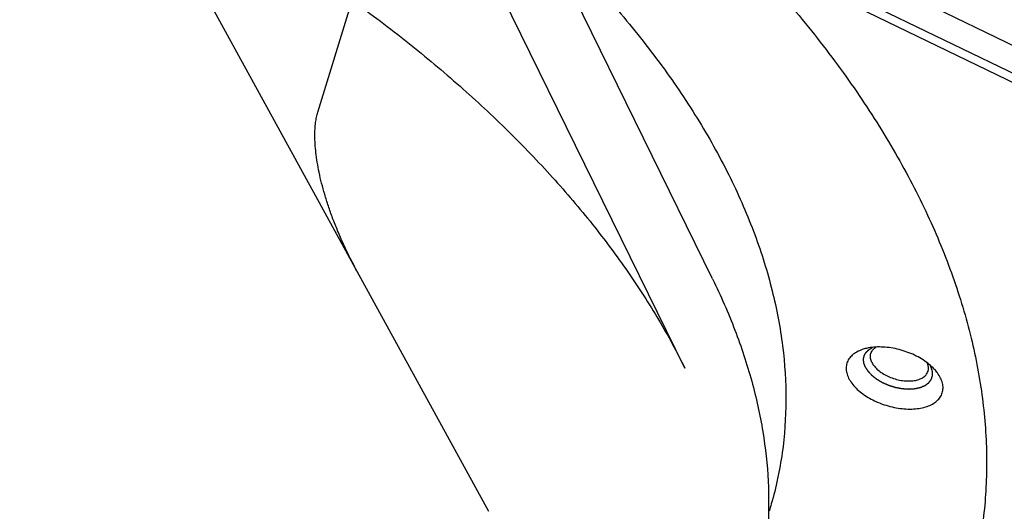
# Model space of a CAD drawing. Header units: millimetres. Extents: x 0 to 594, y 0 to 420.
# Tile 125 of 256: x 539.41 to 546.31, y 207.07 to 210.51. Entities that reach past the tile are written whole.
import ezdxf

# ---------------------------------------------------------------- set-up
doc = ezdxf.new("R2010")
doc.units = ezdxf.units.MM
doc.header["$LTSCALE"] = 32.67
doc.layers.get('0').update_dxf_attribs({"linetype": 'CONTINUOUS'})

msp = doc.modelspace()

# ---------------------------------------------------------------- linework, layer by layer
at = {"color": 7, "linetype": 'CONTINUOUS'}
for p, q in [((542.69829, 207.06675), (529.74424, 230.65112)), ((544.26541, 208.69664), (542.89272, 211.49389)), ((544.64776, 210.90796), (548.88315, 208.85487)), ((544.07176, 208.06998), (542.69907, 210.86723)), ((545.42731, 210.79047), (548.94532, 209.08512)), ((541.498, 209.86402), (541.74007, 210.64735)), ((545.30439, 210.65476), (548.8224, 208.94941))]:
    msp.add_line(p, q, dxfattribs=at)
for points, knots in [([(543.07441, 211.13289), (543.13503, 211.07509), (543.31752, 210.89574), (543.60299, 210.58632), (543.91124, 210.19906), (544.17562, 209.8065), (544.32493, 209.53661), (544.39117, 209.40164)], [0, 0, 0, 0, 0.1149536, 0.351093, 0.5773695, 0.7936355, 1, 1, 1, 1]), ([(544.59945, 210.85462), (544.724, 210.71854), (544.95983, 210.44395), (545.2774, 210.01724), (545.55011, 209.5861), (545.77641, 209.15284), (545.95501, 208.71976), (546.08482, 208.28917), (546.16502, 207.86341), (546.19499, 207.44484), (546.17442, 207.03584), (546.11637, 206.7118), (546.06475, 206.52605), (546.04732, 206.46966)], [0, 0, 0, 0, 0.1145463, 0.2245542, 0.3300044, 0.4309822, 0.5276912, 0.6204577, 0.7097464, 0.7961587, 0.8804233, 0.963374, 1, 1, 1, 1]), ([(541.74007, 210.64735), (541.87247, 210.55201), (542.1294, 210.35778), (542.49462, 210.05213), (542.8331, 209.73729), (543.14326, 209.4147), (543.42368, 209.08584), (543.67306, 208.75219), (543.8902, 208.41534), (544.01527, 208.1851), (544.07176, 208.06998)], [0, 0, 0, 0, 0.1394886, 0.275245, 0.4069939, 0.534511, 0.6576314, 0.7762581, 0.8903709, 1, 1, 1, 1]), ([(541.77968, 208.73918), (541.76097, 208.77325), (541.72595, 208.83976), (541.67866, 208.93803), (541.63775, 209.03144), (541.60251, 209.12042), (541.57221, 209.20571), (541.54643, 209.28774), (541.52492, 209.36653), (541.50758, 209.44176), (541.4943, 209.51305), (541.48499, 209.57967), (541.47948, 209.64078), (541.47744, 209.69593), (541.47846, 209.74553), (541.48226, 209.78991), (541.48857, 209.82903), (541.49461, 209.85305), (541.498, 209.86402)], [0, 0, 0, 0, 0.0986331, 0.1907086, 0.2767237, 0.3573705, 0.4335679, 0.5063793, 0.5755297, 0.6408013, 0.7022376, 0.7595251, 0.8114543, 0.8578925, 0.899515, 0.9372656, 0.9708485, 1, 1, 1, 1]), ([(544.39117, 209.40164), (544.45435, 209.27288), (544.5662, 209.01507), (544.68965, 208.62127), (544.76388, 208.232), (544.78818, 207.84986), (544.7622, 207.47743), (544.70758, 207.21948), (544.66778, 207.08593), (544.66262, 207.06922)], [0, 0, 0, 0, 0.1789403, 0.349905, 0.5138707, 0.672136, 0.8262979, 0.9781924, 1, 1, 1, 1]), ([(544.26541, 208.69664), (544.32297, 208.57935), (544.42613, 208.34458), (544.54489, 207.98648), (544.62365, 207.63175), (544.6619, 207.28226), (544.6593, 206.9399), (544.61796, 206.62329), (544.56792, 206.42409), (544.54028, 206.33464)], [0, 0, 0, 0, 0.160938, 0.3153866, 0.4640153, 0.6077034, 0.7475313, 0.8847537, 1, 1, 1, 1]), ([(545.34382, 208.20961), (545.33394, 208.20729), (545.31066, 208.20065), (545.27664, 208.18586), (545.24478, 208.16381), (545.22087, 208.13697), (545.20592, 208.10599), (545.20066, 208.07201), (545.20512, 208.03638), (545.21387, 208.01336), (545.21947, 208.00194)], [0, 0, 0, 0, 0.106495, 0.2537514, 0.3874911, 0.5103559, 0.6270404, 0.7436818, 0.8664283, 1, 1, 1, 1]), ([(545.8225, 208.06169), (545.81911, 208.0654), (545.80411, 208.08106), (545.77429, 208.10696), (545.73044, 208.13682), (545.68155, 208.16307), (545.62892, 208.18499), (545.57396, 208.20201), (545.51814, 208.21368), (545.46295, 208.21967), (545.40986, 208.21983), (545.37038, 208.21531), (545.34892, 208.21081), (545.34382, 208.20961)], [0, 0, 0, 0, 0.028924, 0.1247517, 0.2268884, 0.3338294, 0.4437727, 0.5547446, 0.6647149, 0.7717086, 0.8739205, 0.969841, 1, 1, 1, 1]), ([(545.37511, 208.17361), (545.3767, 208.17874), (545.3825, 208.1919), (545.39617, 208.2076), (545.40857, 208.21634), (545.41396, 208.21953)], [0, 0, 0, 0, 0.2616736, 0.6944519, 1, 1, 1, 1]), ([(545.38231, 208.11161), (545.3781, 208.12017), (545.37193, 208.13758), (545.37145, 208.15924), (545.3742, 208.17069), (545.37511, 208.17361)], [0, 0, 0, 0, 0.4493826, 0.8568864, 1, 1, 1, 1]), ([(545.38231, 208.11161), (545.38705, 208.10194), (545.39983, 208.08273), (545.42531, 208.05701), (545.45713, 208.03364), (545.49397, 208.0136), (545.53428, 207.99772), (545.57635, 207.98667), (545.61839, 207.98093), (545.65864, 207.98074), (545.69543, 207.98611), (545.72726, 207.9969), (545.75288, 208.01284), (545.76896, 208.03132), (545.77476, 208.04447), (545.77635, 208.04961)], [0, 0, 0, 0, 0.0696957, 0.1477589, 0.2332313, 0.3242425, 0.4183558, 0.5128498, 0.6049691, 0.6921732, 0.7724056, 0.8444185, 0.9081902, 0.9654055, 1, 1, 1, 1]), ([(545.77635, 208.04961), (545.77726, 208.05253), (545.78001, 208.06398), (545.77955, 208.08451), (545.77408, 208.10094), (545.77056, 208.10863)], [0, 0, 0, 0, 0.1509196, 0.5806502, 1, 1, 1, 1]), ([(545.86421, 208.00194), (545.85804, 208.01451), (545.84505, 208.03529), (545.82948, 208.05405), (545.8225, 208.06169)], [0, 0, 0, 0, 0.5753213, 1, 1, 1, 1]), ([(545.21947, 208.00194), (545.22564, 207.98937), (545.24131, 207.96431), (545.27175, 207.92962), (545.30939, 207.89692), (545.35324, 207.86706), (545.40213, 207.84082), (545.45476, 207.81889), (545.50972, 207.80187), (545.56554, 207.79021), (545.62073, 207.78421), (545.67382, 207.78405), (545.72341, 207.78973), (545.7682, 207.80114), (545.80704, 207.81802), (545.8389, 207.84008), (545.86281, 207.86692), (545.87776, 207.8979), (545.88302, 207.93188), (545.87856, 207.9675), (545.86982, 207.99052), (545.86421, 208.00194)], [0, 0, 0, 0, 0.047763, 0.1001487, 0.1568988, 0.217385, 0.2807165, 0.3458259, 0.4115444, 0.4766698, 0.5400325, 0.6005633, 0.6573683, 0.7098152, 0.7576399, 0.8010747, 0.8409776, 0.8788734, 0.9167552, 0.9566198, 1, 1, 1, 1])]:
    msp.add_open_spline(points, degree=3, knots=knots, dxfattribs=at)
at = {"color": 2, "linetype": 'CONTINUOUS'}
for points, knots in [([(545.33578, 208.08027, 13.92549), (545.33517, 208.08196, 13.92754), (545.33395, 208.08533, 13.93164), (545.33243, 208.08955, 13.93677), (545.33121, 208.09292, 13.94087), (545.3303, 208.09545, 13.94394), (545.32939, 208.09798, 13.94702), (545.32847, 208.10051, 13.95009), (545.32771, 208.10262, 13.95265), (545.32718, 208.1041, 13.95445), (545.32688, 208.10494, 13.95547), (545.32665, 208.10557, 13.95624), (545.32642, 208.10621, 13.95701), (545.32625, 208.10668, 13.95759), (545.32613, 208.107, 13.95797), (545.32609, 208.10713, 13.95813), (545.32604, 208.10723, 13.95826), (545.32603, 208.10734, 13.95839), (545.32602, 208.10752, 13.95864), (545.32599, 208.10778, 13.95898), (545.32595, 208.1082, 13.95954), (545.32591, 208.10872, 13.96023), (545.32583, 208.10955, 13.96134), (545.32573, 208.11059, 13.96272), (545.32562, 208.11184, 13.96439), (545.32547, 208.11351, 13.9666), (545.32528, 208.1156, 13.96938), (545.32505, 208.1181, 13.9727), (545.32483, 208.1206, 13.97603), (545.3246, 208.1231, 13.97935), (545.32437, 208.1256, 13.98268), (545.32418, 208.12768, 13.98545), (545.32403, 208.12935, 13.98766), (545.32392, 208.1306, 13.98933), (545.32382, 208.13164, 13.99071), (545.32374, 208.13248, 13.99182), (545.3237, 208.133, 13.99251), (545.32366, 208.13341, 13.99307), (545.32364, 208.13367, 13.99341), (545.32362, 208.13386, 13.99366), (545.32361, 208.13396, 13.9938), (545.32364, 208.13406, 13.99394), (545.32366, 208.13418, 13.99412), (545.3237, 208.13437, 13.9944), (545.32376, 208.13462, 13.99476), (545.32384, 208.13501, 13.99532), (545.32394, 208.1355, 13.99604), (545.32406, 208.13608, 13.99689), (545.32423, 208.13686, 13.99803), (545.32451, 208.13823, 14.00002), (545.32492, 208.14018, 14.00286), (545.32541, 208.14252, 14.00627), (545.3259, 208.14486, 14.00968), (545.32639, 208.1472, 14.01309), (545.32689, 208.14955, 14.0165), (545.3273, 208.1515, 14.01935), (545.32762, 208.15306, 14.02162), (545.32787, 208.15423, 14.02333), (545.32811, 208.1554, 14.02503), (545.32832, 208.15638, 14.02645), (545.32848, 208.15716, 14.02759), (545.32858, 208.15765, 14.0283), (545.32867, 208.15804, 14.02887), (545.32873, 208.15833, 14.0293), (545.32878, 208.15857, 14.02965), (545.32881, 208.15874, 14.0299), (545.32884, 208.15884, 14.03004), (545.32884, 208.15892, 14.03015), (545.32889, 208.15898, 14.03026), (545.32894, 208.15907, 14.0304), (545.32902, 208.15922, 14.03064), (545.32915, 208.15944, 14.031), (545.3293, 208.1597, 14.03142), (545.3295, 208.16006, 14.03199), (545.32975, 208.1605, 14.03269), (545.33014, 208.1612, 14.03382), (545.33064, 208.16208, 14.03524), (545.33124, 208.16313, 14.03693), (545.33183, 208.16419, 14.03863), (545.33263, 208.16559, 14.04088), (545.33363, 208.16735, 14.04371), (545.33482, 208.16946, 14.0471), (545.33601, 208.17157, 14.05049), (545.33721, 208.17367, 14.05388), (545.3384, 208.17578, 14.05727), (545.3394, 208.17754, 14.06009), (545.34009, 208.17877, 14.06207), (545.34049, 208.17947, 14.0632), (545.34079, 208.18, 14.06405), (545.34104, 208.18044, 14.06476), (545.34124, 208.18079, 14.06532), (545.34136, 208.18101, 14.06567), (545.34146, 208.18119, 14.06596), (545.34152, 208.1813, 14.06613), (545.34157, 208.18139, 14.06627), (545.34164, 208.18146, 14.06641), (545.34178, 208.18159, 14.06665), (545.34197, 208.18178, 14.06699), (545.34228, 208.18208, 14.06753), (545.34267, 208.18246, 14.06821), (545.34329, 208.18306, 14.0693), (545.34406, 208.18382, 14.07066), (545.34499, 208.18472, 14.07229), (545.34623, 208.18593, 14.07446), (545.34778, 208.18744, 14.07718), (545.34964, 208.18925, 14.08044), (545.3515, 208.19105, 14.0837), (545.35336, 208.19286, 14.08696), (545.35522, 208.19467, 14.09022), (545.35677, 208.19618, 14.09294), (545.35801, 208.19739, 14.09511), (545.35894, 208.19829, 14.09675), (545.35971, 208.19904, 14.0981), (545.36033, 208.19965, 14.09919), (545.36072, 208.20002, 14.09987), (545.36103, 208.20033, 14.10041), (545.36122, 208.20051, 14.10075), (545.36136, 208.20065, 14.10099), (545.36144, 208.20072, 14.10113), (545.36155, 208.20078, 14.10125), (545.36167, 208.20086, 14.10141), (545.36188, 208.20098, 14.10167), (545.36214, 208.20113, 14.10198), (545.36256, 208.20137, 14.10249), (545.36308, 208.20168, 14.10313), (545.3637, 208.20204, 14.10389), (545.36453, 208.20253, 14.10491), (545.36598, 208.20339, 14.10669), (545.36805, 208.20461, 14.10924), (545.37054, 208.20607, 14.11229), (545.37303, 208.20753, 14.11535), (545.37552, 208.20899, 14.1184), (545.37884, 208.21095, 14.12248), (545.38299, 208.21338, 14.12757), (545.38631, 208.21534, 14.13164), (545.38797, 208.21631, 14.13368)], [0, 0, 0, 0, 0.03125, 0.0625, 0.078125, 0.09375, 0.109375, 0.125, 0.140625, 0.1484375, 0.1523438, 0.15625, 0.1601562, 0.1640625, 0.1650391, 0.1660156, 0.1665039, 0.1669922, 0.1679688, 0.1699219, 0.171875, 0.1757812, 0.1796875, 0.1875, 0.1953125, 0.203125, 0.21875, 0.234375, 0.25, 0.265625, 0.28125, 0.296875, 0.3046875, 0.3125, 0.3203125, 0.3242188, 0.328125, 0.3300781, 0.3320312, 0.3330078, 0.3334961, 0.3339844, 0.3349609, 0.3359375, 0.3378906, 0.3398438, 0.34375, 0.3476562, 0.3515625, 0.359375, 0.375, 0.390625, 0.40625, 0.421875, 0.4375, 0.453125, 0.4609375, 0.46875, 0.4765625, 0.484375, 0.4882812, 0.4921875, 0.4941406, 0.4960938, 0.4980469, 0.4990234, 0.4995117, 0.5, 0.5004883, 0.5009766, 0.5019531, 0.5039062, 0.5058594, 0.5078125, 0.5117188, 0.515625, 0.5234375, 0.53125, 0.5390625, 0.546875, 0.5625, 0.578125, 0.59375, 0.609375, 0.625, 0.640625, 0.6484375, 0.6523438, 0.65625, 0.6601562, 0.6621094, 0.6640625, 0.6650391, 0.6660156, 0.6665039, 0.6669922, 0.6679688, 0.6699219, 0.671875, 0.6757812, 0.6796875, 0.6875, 0.6953125, 0.703125, 0.71875, 0.734375, 0.75, 0.765625, 0.78125, 0.796875, 0.8046875, 0.8125, 0.8203125, 0.8242188, 0.828125, 0.8300781, 0.8320312, 0.8330078, 0.8334961, 0.8339844, 0.8349609, 0.8359375, 0.8378906, 0.8398438, 0.84375, 0.8476562, 0.8515625, 0.859375, 0.875, 0.890625, 0.90625, 0.921875, 0.9375, 0.96875, 1, 1, 1, 1]), ([(545.33578, 208.08027, 13.92549), (545.33738, 208.07776, 13.92273), (545.33978, 208.07399, 13.91858), (545.34298, 208.06896, 13.91305), (545.34538, 208.06518, 13.9089), (545.34738, 208.06204, 13.90544), (545.34898, 208.05952, 13.90268), (545.35018, 208.05764, 13.90061), (545.35118, 208.05606, 13.89888), (545.35198, 208.05481, 13.89749), (545.35258, 208.05386, 13.89646), (545.35318, 208.05292, 13.89542), (545.35368, 208.05213, 13.89456), (545.35408, 208.0515, 13.89387), (545.35433, 208.05111, 13.89343), (545.35453, 208.0508, 13.89309), (545.35468, 208.05056, 13.89283), (545.3548, 208.05036, 13.89261), (545.35491, 208.05021, 13.89244), (545.35497, 208.05009, 13.8923), (545.35509, 208.04998, 13.8922), (545.35523, 208.04983, 13.89205), (545.35541, 208.04964, 13.89187), (545.35562, 208.04941, 13.89165), (545.3559, 208.04911, 13.89136), (545.35626, 208.04873, 13.89099), (545.35682, 208.04812, 13.8904), (545.35753, 208.04737, 13.88967), (545.35838, 208.04646, 13.88878), (545.35924, 208.04555, 13.8879), (545.36037, 208.04434, 13.88673), (545.36179, 208.04283, 13.88526), (545.36349, 208.04102, 13.8835), (545.36576, 208.0386, 13.88114), (545.3686, 208.03557, 13.87821), (545.37144, 208.03255, 13.87527), (545.37371, 208.03013, 13.87292), (545.37541, 208.02831, 13.87115), (545.37683, 208.0268, 13.86968), (545.37796, 208.02559, 13.86851), (545.37881, 208.02468, 13.86763), (545.37966, 208.02378, 13.86675), (545.38037, 208.02302, 13.86601), (545.38094, 208.02242, 13.86542), (545.3813, 208.02204, 13.86506), (545.38158, 208.02174, 13.86476), (545.38179, 208.02151, 13.86454), (545.38197, 208.02132, 13.86436), (545.38211, 208.02117, 13.86421), (545.38221, 208.02105, 13.86409), (545.38235, 208.02095, 13.86402), (545.38253, 208.02081, 13.8639), (545.38275, 208.02064, 13.86376), (545.38302, 208.02043, 13.86358), (545.38338, 208.02015, 13.86335), (545.38382, 208.0198, 13.86306), (545.38454, 208.01924, 13.8626), (545.38543, 208.01854, 13.86202), (545.3865, 208.01771, 13.86133), (545.38757, 208.01687, 13.86064), (545.38899, 208.01576, 13.85972), (545.39078, 208.01436, 13.85856), (545.39292, 208.01269, 13.85718), (545.39577, 208.01046, 13.85533), (545.39934, 208.00767, 13.85302), (545.4029, 208.00488, 13.85071), (545.40576, 208.00264, 13.84887), (545.4079, 208.00097, 13.84748), (545.40968, 207.99958, 13.84633), (545.41111, 207.99846, 13.8454), (545.41218, 207.99762, 13.84471), (545.41325, 207.99679, 13.84402), (545.41414, 207.99609, 13.84344), (545.41485, 207.99553, 13.84298), (545.4153, 207.99518, 13.84269), (545.41565, 207.9949, 13.84246), (545.41592, 207.99469, 13.84229), (545.41614, 207.99452, 13.84214), (545.4163, 207.9944, 13.84204), (545.41639, 207.99433, 13.84198), (545.41645, 207.99427, 13.84194), (545.41654, 207.99423, 13.84191), (545.41664, 207.99417, 13.84187), (545.41683, 207.99406, 13.8418), (545.41709, 207.9939, 13.8417), (545.41741, 207.99372, 13.84158), (545.41783, 207.99347, 13.84142), (545.41836, 207.99316, 13.84121), (545.41921, 207.99266, 13.84089), (545.42027, 207.99204, 13.84049), (545.42154, 207.99129, 13.84001), (545.42281, 207.99054, 13.83952), (545.42451, 207.98955, 13.83888), (545.42663, 207.9883, 13.83807), (545.42917, 207.98681, 13.8371), (545.43256, 207.98482, 13.83581), (545.4368, 207.98233, 13.8342), (545.44104, 207.97984, 13.83259), (545.44443, 207.97785, 13.8313), (545.44698, 207.97636, 13.83033), (545.4491, 207.97512, 13.82953), (545.45079, 207.97412, 13.82888), (545.45206, 207.97337, 13.8284), (545.45333, 207.97263, 13.82791), (545.45439, 207.97201, 13.82751), (545.45524, 207.97151, 13.82719), (545.45577, 207.9712, 13.82699), (545.4562, 207.97095, 13.82683), (545.45651, 207.97076, 13.8267), (545.45678, 207.97061, 13.8266), (545.45696, 207.9705, 13.82653), (545.45707, 207.97044, 13.82649), (545.45715, 207.97039, 13.82646), (545.45724, 207.97035, 13.82645), (545.45735, 207.9703, 13.82643), (545.45755, 207.97021, 13.82639), (545.45784, 207.97009, 13.82634), (545.45818, 207.96994, 13.82628), (545.45864, 207.96974, 13.8262), (545.45922, 207.96949, 13.8261), (545.46014, 207.96908, 13.82594), (545.46129, 207.96858, 13.82574), (545.46267, 207.96798, 13.8255), (545.46405, 207.96738, 13.82527), (545.46589, 207.96658, 13.82495), (545.46819, 207.96558, 13.82455), (545.47095, 207.96437, 13.82407), (545.47463, 207.96277, 13.82343), (545.47924, 207.96076, 13.82263), (545.48384, 207.95876, 13.82183), (545.48752, 207.95715, 13.82119), (545.49028, 207.95595, 13.82072), (545.49258, 207.95495, 13.82032), (545.49442, 207.95415, 13.82), (545.4958, 207.95354, 13.81976), (545.49718, 207.95294, 13.81952), (545.49833, 207.95244, 13.81932), (545.49925, 207.95204, 13.81916), (545.49983, 207.95179, 13.81906), (545.50029, 207.95159, 13.81898), (545.50063, 207.95144, 13.81892), (545.50092, 207.95131, 13.81887), (545.50115, 207.95121, 13.81883), (545.50132, 207.95113, 13.81879), (545.50151, 207.95108, 13.8188), (545.50175, 207.95101, 13.8188), (545.50205, 207.95091, 13.8188), (545.50242, 207.9508, 13.8188), (545.5029, 207.95065, 13.8188), (545.50351, 207.95047, 13.81881), (545.50448, 207.95017, 13.81881), (545.5057, 207.94979, 13.81881), (545.50715, 207.94935, 13.81881), (545.50861, 207.9489, 13.81882), (545.51055, 207.9483, 13.81882), (545.51298, 207.94755, 13.81883), (545.5159, 207.94666, 13.81883), (545.51978, 207.94546, 13.81884), (545.52464, 207.94397, 13.81886), (545.5295, 207.94248, 13.81887), (545.53339, 207.94128, 13.81888), (545.5363, 207.94039, 13.81888), (545.53873, 207.93964, 13.81889), (545.54067, 207.93904, 13.81889), (545.54213, 207.9386, 13.8189), (545.54359, 207.93815, 13.8189), (545.5448, 207.93778, 13.8189), (545.54578, 207.93748, 13.81891), (545.54638, 207.93729, 13.81891), (545.54687, 207.93714, 13.81891), (545.54723, 207.93703, 13.81891), (545.54754, 207.93694, 13.81891), (545.54778, 207.93686, 13.81891), (545.54796, 207.9368, 13.8189), (545.54815, 207.93677, 13.81894), (545.54839, 207.93672, 13.81898), (545.5487, 207.93667, 13.81903), (545.54907, 207.9366, 13.81909), (545.54956, 207.93651, 13.81918), (545.55018, 207.93639, 13.81928), (545.55117, 207.93621, 13.81944), (545.5524, 207.93597, 13.81965), (545.55388, 207.9357, 13.81989), (545.55536, 207.93542, 13.82014), (545.55733, 207.93505, 13.82047), (545.55979, 207.93459, 13.82088), (545.56275, 207.93403, 13.82137), (545.5667, 207.9333, 13.82203), (545.57163, 207.93237, 13.82285), (545.57656, 207.93145, 13.82367), (545.5805, 207.93071, 13.82433), (545.58346, 207.93015, 13.82482), (545.58592, 207.92969, 13.82523), (545.58789, 207.92932, 13.82556), (545.58937, 207.92905, 13.8258), (545.59085, 207.92877, 13.82605), (545.59209, 207.92854, 13.82625), (545.59307, 207.92835, 13.82642), (545.59369, 207.92824, 13.82652), (545.59418, 207.92815, 13.8266), (545.59455, 207.92808, 13.82666), (545.59486, 207.92802, 13.82672), (545.59507, 207.92798, 13.82675), (545.5952, 207.92796, 13.82677), (545.59529, 207.92793, 13.82678), (545.59538, 207.92793, 13.82682), (545.5955, 207.92792, 13.82686), (545.59572, 207.92791, 13.82693), (545.59602, 207.92789, 13.82703), (545.59639, 207.92787, 13.82716), (545.59688, 207.92783, 13.82732), (545.59749, 207.92779, 13.82752), (545.59847, 207.92773, 13.82785), (545.5997, 207.92765, 13.82826), (545.60117, 207.92755, 13.82875), (545.60264, 207.92746, 13.82924), (545.6046, 207.92733, 13.82989), (545.60704, 207.92717, 13.83071), (545.60998, 207.92698, 13.83169), (545.6139, 207.92672, 13.833), (545.6188, 207.92641, 13.83463), (545.6237, 207.92609, 13.83626), (545.62761, 207.92583, 13.83757), (545.63055, 207.92564, 13.83855), (545.633, 207.92548, 13.83937), (545.63496, 207.92535, 13.84002), (545.63643, 207.92526, 13.84051), (545.6379, 207.92516, 13.841), (545.63912, 207.92508, 13.84141), (545.6401, 207.92502, 13.84174), (545.64072, 207.92498, 13.84194), (545.64121, 207.92494, 13.8421), (545.64157, 207.92492, 13.84223), (545.64188, 207.9249, 13.84233), (545.64209, 207.92489, 13.8424), (545.64222, 207.92488, 13.84244), (545.64231, 207.92487, 13.84247), (545.64239, 207.92488, 13.84252), (545.64251, 207.92489, 13.84257), (545.6427, 207.9249, 13.84268), (545.64298, 207.92492, 13.84282), (545.64332, 207.92494, 13.843), (545.64377, 207.92497, 13.84323), (545.64434, 207.92501, 13.84352), (545.64524, 207.92507, 13.84399), (545.64636, 207.92515, 13.84457), (545.64772, 207.92524, 13.84527), (545.64907, 207.92533, 13.84596), (545.65087, 207.92546, 13.84689), (545.65313, 207.92561, 13.84806), (545.65583, 207.9258, 13.84946), (545.65944, 207.92604, 13.85132), (545.66394, 207.92635, 13.85364), (545.66845, 207.92666, 13.85597), (545.67206, 207.92691, 13.85783), (545.67476, 207.92709, 13.85923), (545.67702, 207.92725, 13.86039), (545.67882, 207.92737, 13.86133), (545.68017, 207.92746, 13.86202), (545.68152, 207.92755, 13.86272), (545.68265, 207.92763, 13.8633), (545.68355, 207.92769, 13.86377), (545.68412, 207.92773, 13.86406), (545.68457, 207.92776, 13.86429), (545.6849, 207.92779, 13.86447), (545.68519, 207.9278, 13.86461), (545.68541, 207.92782, 13.86473), (545.68559, 207.92783, 13.86481), (545.68573, 207.92787, 13.86493), (545.68593, 207.92791, 13.86507), (545.68619, 207.92797, 13.86526), (545.68649, 207.92804, 13.86548), (545.68689, 207.92813, 13.86578), (545.6874, 207.92824, 13.86615), (545.6882, 207.92843, 13.86674), (545.68921, 207.92865, 13.86748), (545.69042, 207.92893, 13.86836), (545.69163, 207.9292, 13.86925), (545.69324, 207.92957, 13.87043), (545.69526, 207.93002, 13.87191), (545.69768, 207.93057, 13.87368), (545.70091, 207.9313, 13.87604), (545.70494, 207.93221, 13.879), (545.70897, 207.93313, 13.88195), (545.7122, 207.93386, 13.88432), (545.71462, 207.93441, 13.88609), (545.71664, 207.93486, 13.88757), (545.71825, 207.93523, 13.88875), (545.71946, 207.9355, 13.88964), (545.72067, 207.93578, 13.89052), (545.72168, 207.936, 13.89126), (545.72249, 207.93619, 13.89185), (545.72299, 207.9363, 13.89222), (545.72339, 207.93639, 13.89252), (545.7237, 207.93646, 13.89274), (545.72395, 207.93652, 13.89292), (545.72415, 207.93657, 13.89307), (545.72431, 207.93659, 13.89318), (545.72443, 207.93666, 13.89331), (545.7246, 207.93673, 13.89348), (545.72481, 207.93682, 13.8937), (545.72507, 207.93693, 13.89396), (545.72541, 207.93708, 13.89431), (545.72583, 207.93727, 13.89474), (545.72651, 207.93756, 13.89544), (545.72737, 207.93793, 13.8963), (545.72839, 207.93838, 13.89734), (545.72941, 207.93882, 13.89838), (545.73077, 207.93942, 13.89977), (545.73247, 207.94016, 13.90151), (545.73452, 207.94105, 13.90359), (545.73724, 207.94223, 13.90636), (545.74065, 207.94372, 13.90983), (545.74405, 207.9452, 13.9133), (545.74678, 207.94639, 13.91608), (545.74882, 207.94728, 13.91816), (545.75052, 207.94802, 13.91989), (545.75188, 207.94861, 13.92128), (545.75291, 207.94906, 13.92232), (545.75393, 207.9495, 13.92336), (545.75478, 207.94987, 13.92423), (545.75546, 207.95017, 13.92492), (545.75589, 207.95035, 13.92536), (545.75623, 207.9505, 13.9257), (545.75648, 207.95061, 13.92596), (545.75669, 207.95071, 13.92618), (545.75684, 207.95077, 13.92633), (545.75693, 207.95081, 13.92642), (545.757, 207.95083, 13.92648), (545.75704, 207.95088, 13.92656), (545.75711, 207.95093, 13.92666), (545.75723, 207.95102, 13.92683), (545.7574, 207.95114, 13.92707), (545.7576, 207.95129, 13.92737), (545.75787, 207.9515, 13.92776), (545.7582, 207.95175, 13.92825), (545.75874, 207.95216, 13.92903), (545.75941, 207.95267, 13.93001), (545.76022, 207.95328, 13.93119), (545.76102, 207.95389, 13.93237), (545.7621, 207.95471, 13.93394), (545.76344, 207.95572, 13.9359), (545.76506, 207.95695, 13.93825), (545.76721, 207.95858, 13.94139), (545.76989, 207.96061, 13.94531), (545.77258, 207.96265, 13.94924), (545.77473, 207.96428, 13.95237), (545.77634, 207.9655, 13.95473), (545.77769, 207.96652, 13.95669), (545.77876, 207.96733, 13.95826), (545.77957, 207.96794, 13.95944), (545.78037, 207.96856, 13.96061), (545.78105, 207.96906, 13.96159), (545.78158, 207.96947, 13.96238), (545.78192, 207.96973, 13.96287), (545.78219, 207.96993, 13.96326), (545.78239, 207.97008, 13.96355), (545.78256, 207.97021, 13.9638), (545.78268, 207.9703, 13.96397), (545.78274, 207.97035, 13.96407), (545.7828, 207.97039, 13.96414), (545.78283, 207.97043, 13.96422), (545.78287, 207.97049, 13.96432), (545.78295, 207.9706, 13.9645), (545.78306, 207.97075, 13.96476), (545.78319, 207.97094, 13.96506), (545.78337, 207.97118, 13.96547), (545.78359, 207.97149, 13.96598), (545.78395, 207.97198, 13.9668), (545.78439, 207.97259, 13.96782), (545.78492, 207.97332, 13.96905), (545.78545, 207.97405, 13.97028), (545.78616, 207.97503, 13.97191), (545.78705, 207.97625, 13.97396), (545.78811, 207.97771, 13.97641), (545.78953, 207.97967, 13.97968), (545.79131, 207.98211, 13.98377), (545.79308, 207.98455, 13.98786), (545.7945, 207.9865, 13.99114), (545.79556, 207.98797, 13.99359), (545.79645, 207.98919, 13.99563), (545.79716, 207.99016, 13.99727), (545.79769, 207.9909, 13.9985), (545.79822, 207.99163, 13.99972), (545.79866, 207.99224, 14.00075), (545.79902, 207.99273, 14.00156), (545.79924, 207.99303, 14.00208), (545.79942, 207.99328, 14.00248), (545.79955, 207.99346, 14.00279), (545.79966, 207.99361, 14.00305), (545.79975, 207.99373, 14.00325), (545.79983, 207.99382, 14.0034), (545.79985, 207.99393, 14.00356), (545.79989, 207.99407, 14.00377), (545.79994, 207.99424, 14.00403), (545.80001, 207.99445, 14.00434), (545.80009, 207.99473, 14.00476), (545.8002, 207.99508, 14.00528), (545.80037, 207.99563, 14.00611), (545.80058, 207.99633, 14.00716), (545.80083, 207.99717, 14.00841), (545.80109, 207.998, 14.00966), (545.80142, 207.99912, 14.01132), (545.80185, 208.00051, 14.01341), (545.80235, 208.00218, 14.01591), (545.80303, 208.00441, 14.01924), (545.80388, 208.00719, 14.02341), (545.80472, 208.00997, 14.02757), (545.8054, 208.0122, 14.03091), (545.80591, 208.01387, 14.03341), (545.80633, 208.01526, 14.03549), (545.80667, 208.01638, 14.03716), (545.80692, 208.01721, 14.03841), (545.80718, 208.01805, 14.03966), (545.80739, 208.01874, 14.0407), (545.80756, 208.0193, 14.04153), (545.80766, 208.01965, 14.04205), (545.80775, 208.01993, 14.04247), (545.80781, 208.02014, 14.04278), (545.80786, 208.02031, 14.04304), (545.8079, 208.02045, 14.04325), (545.80795, 208.02055, 14.04341), (545.80793, 208.02067, 14.04356), (545.80793, 208.02082, 14.04377), (545.80792, 208.02101, 14.04402), (545.80791, 208.02123, 14.04433), (545.8079, 208.02154, 14.04474), (545.80789, 208.02191, 14.04525), (545.80786, 208.02252, 14.04606), (545.80783, 208.02327, 14.04708), (545.8078, 208.02418, 14.04831), (545.80777, 208.02509, 14.04954), (545.80772, 208.02629, 14.05117), (545.80766, 208.02781, 14.05321), (545.8076, 208.02962, 14.05566), (545.8075, 208.03203, 14.05893), (545.80739, 208.03506, 14.06302), (545.80728, 208.03808, 14.0671), (545.80718, 208.04049, 14.07037), (545.80712, 208.04231, 14.07282), (545.80706, 208.04382, 14.07486), (545.80701, 208.04503, 14.0765), (545.80698, 208.04593, 14.07772), (545.80695, 208.04684, 14.07895), (545.80692, 208.04759, 14.07997), (545.80689, 208.0482, 14.08079), (545.80688, 208.04858, 14.0813), (545.80687, 208.04888, 14.08171), (545.80686, 208.0491, 14.08201), (545.80685, 208.04929, 14.08227), (545.80685, 208.04943, 14.08245), (545.80684, 208.0495, 14.08255), (545.80685, 208.04956, 14.08263), (545.80682, 208.04962, 14.0827), (545.8068, 208.0497, 14.0828), (545.80675, 208.04984, 14.08297), (545.80668, 208.05004, 14.08321), (545.8066, 208.05028, 14.08351), (545.80649, 208.0506, 14.0839), (545.80635, 208.051, 14.08439), (545.80613, 208.05164, 14.08517), (545.80586, 208.05244, 14.08615), (545.80553, 208.0534, 14.08732), (545.8052, 208.05436, 14.0885), (545.80476, 208.05564, 14.09006), (545.80421, 208.05724, 14.09202), (545.80355, 208.05916, 14.09437), (545.80267, 208.06172, 14.0975), (545.80158, 208.06492, 14.10141), (545.80026, 208.06876, 14.10611), (545.79851, 208.07388, 14.11237), (545.79719, 208.07771, 14.11707), (545.79631, 208.08027, 14.1202)], [0, 0, 0, 0, 0.015625, 0.0234375, 0.03125, 0.0390625, 0.0429688, 0.046875, 0.0507812, 0.0527344, 0.0546875, 0.0566406, 0.0585938, 0.0595703, 0.0605469, 0.0610352, 0.0615234, 0.0620117, 0.0622559, 0.0625, 0.0627441, 0.0629883, 0.0634766, 0.0639648, 0.0644531, 0.0654297, 0.0664062, 0.0683594, 0.0703125, 0.0722656, 0.0742188, 0.078125, 0.0820312, 0.0859375, 0.09375, 0.1015625, 0.1054688, 0.109375, 0.1132812, 0.1152344, 0.1171875, 0.1191406, 0.1210938, 0.1220703, 0.1230469, 0.1235352, 0.1240234, 0.1245117, 0.1247559, 0.125, 0.1252441, 0.1254883, 0.1259766, 0.1264648, 0.1269531, 0.1279297, 0.1289062, 0.1308594, 0.1328125, 0.1347656, 0.1367188, 0.140625, 0.1445312, 0.1484375, 0.15625, 0.1640625, 0.1679688, 0.171875, 0.1757812, 0.1777344, 0.1796875, 0.1816406, 0.1835938, 0.1845703, 0.1855469, 0.1860352, 0.1865234, 0.1870117, 0.1872559, 0.1873779, 0.1875, 0.1876221, 0.1877441, 0.1879883, 0.1884766, 0.1889648, 0.1894531, 0.1904297, 0.1914062, 0.1933594, 0.1953125, 0.1972656, 0.1992188, 0.203125, 0.2070312, 0.2109375, 0.21875, 0.2265625, 0.2304688, 0.234375, 0.2382812, 0.2402344, 0.2421875, 0.2441406, 0.2460938, 0.2470703, 0.2480469, 0.2485352, 0.2490234, 0.2495117, 0.2497559, 0.2498779, 0.25, 0.2501221, 0.2502441, 0.2504883, 0.2509766, 0.2514648, 0.2519531, 0.2529297, 0.2539062, 0.2558594, 0.2578125, 0.2597656, 0.2617188, 0.265625, 0.2695312, 0.2734375, 0.28125, 0.2890625, 0.2929688, 0.296875, 0.3007812, 0.3027344, 0.3046875, 0.3066406, 0.3085938, 0.3095703, 0.3105469, 0.3110352, 0.3115234, 0.3120117, 0.3122559, 0.3125, 0.3127441, 0.3129883, 0.3134766, 0.3139648, 0.3144531, 0.3154297, 0.3164062, 0.3183594, 0.3203125, 0.3222656, 0.3242188, 0.328125, 0.3320312, 0.3359375, 0.34375, 0.3515625, 0.3554688, 0.359375, 0.3632812, 0.3652344, 0.3671875, 0.3691406, 0.3710938, 0.3720703, 0.3730469, 0.3735352, 0.3740234, 0.3745117, 0.3747559, 0.375, 0.3752441, 0.3754883, 0.3759766, 0.3764648, 0.3769531, 0.3779297, 0.3789062, 0.3808594, 0.3828125, 0.3847656, 0.3867188, 0.390625, 0.3945312, 0.3984375, 0.40625, 0.4140625, 0.4179688, 0.421875, 0.4257812, 0.4277344, 0.4296875, 0.4316406, 0.4335938, 0.4345703, 0.4355469, 0.4360352, 0.4365234, 0.4370117, 0.4372559, 0.4373779, 0.4375, 0.4376221, 0.4377441, 0.4379883, 0.4384766, 0.4389648, 0.4394531, 0.4404297, 0.4414062, 0.4433594, 0.4453125, 0.4472656, 0.4492188, 0.453125, 0.4570312, 0.4609375, 0.46875, 0.4765625, 0.4804688, 0.484375, 0.4882812, 0.4902344, 0.4921875, 0.4941406, 0.4960938, 0.4970703, 0.4980469, 0.4985352, 0.4990234, 0.4995117, 0.4997559, 0.4998779, 0.5, 0.5001221, 0.5002441, 0.5004883, 0.5009766, 0.5014648, 0.5019531, 0.5029297, 0.5039062, 0.5058594, 0.5078125, 0.5097656, 0.5117188, 0.515625, 0.5195312, 0.5234375, 0.53125, 0.5390625, 0.5429688, 0.546875, 0.5507812, 0.5527344, 0.5546875, 0.5566406, 0.5585938, 0.5595703, 0.5605469, 0.5610352, 0.5615234, 0.5620117, 0.5622559, 0.5625, 0.5627441, 0.5629883, 0.5634766, 0.5639648, 0.5644531, 0.5654297, 0.5664062, 0.5683594, 0.5703125, 0.5722656, 0.5742188, 0.578125, 0.5820312, 0.5859375, 0.59375, 0.6015625, 0.6054688, 0.609375, 0.6132812, 0.6152344, 0.6171875, 0.6191406, 0.6210938, 0.6220703, 0.6230469, 0.6235352, 0.6240234, 0.6245117, 0.6247559, 0.625, 0.6252441, 0.6254883, 0.6259766, 0.6264648, 0.6269531, 0.6279297, 0.6289062, 0.6308594, 0.6328125, 0.6347656, 0.6367188, 0.640625, 0.6445312, 0.6484375, 0.65625, 0.6640625, 0.6679688, 0.671875, 0.6757812, 0.6777344, 0.6796875, 0.6816406, 0.6835938, 0.6845703, 0.6855469, 0.6860352, 0.6865234, 0.6870117, 0.6872559, 0.6873779, 0.6875, 0.6876221, 0.6877441, 0.6879883, 0.6884766, 0.6889648, 0.6894531, 0.6904297, 0.6914062, 0.6933594, 0.6953125, 0.6972656, 0.6992188, 0.703125, 0.7070312, 0.7109375, 0.71875, 0.7265625, 0.7304688, 0.734375, 0.7382812, 0.7402344, 0.7421875, 0.7441406, 0.7460938, 0.7470703, 0.7480469, 0.7485352, 0.7490234, 0.7495117, 0.7497559, 0.7498779, 0.75, 0.7501221, 0.7502441, 0.7504883, 0.7509766, 0.7514648, 0.7519531, 0.7529297, 0.7539062, 0.7558594, 0.7578125, 0.7597656, 0.7617188, 0.765625, 0.7695312, 0.7734375, 0.78125, 0.7890625, 0.7929688, 0.796875, 0.8007812, 0.8027344, 0.8046875, 0.8066406, 0.8085938, 0.8095703, 0.8105469, 0.8110352, 0.8115234, 0.8120117, 0.8122559, 0.8125, 0.8127441, 0.8129883, 0.8134766, 0.8139648, 0.8144531, 0.8154297, 0.8164062, 0.8183594, 0.8203125, 0.8222656, 0.8242188, 0.828125, 0.8320312, 0.8359375, 0.84375, 0.8515625, 0.8554688, 0.859375, 0.8632812, 0.8652344, 0.8671875, 0.8691406, 0.8710938, 0.8720703, 0.8730469, 0.8735352, 0.8740234, 0.8745117, 0.8747559, 0.875, 0.8752441, 0.8754883, 0.8759766, 0.8764648, 0.8769531, 0.8779297, 0.8789062, 0.8808594, 0.8828125, 0.8847656, 0.8867188, 0.890625, 0.8945312, 0.8984375, 0.90625, 0.9140625, 0.9179688, 0.921875, 0.9257812, 0.9277344, 0.9296875, 0.9316406, 0.9335938, 0.9345703, 0.9355469, 0.9360352, 0.9365234, 0.9370117, 0.9372559, 0.9373779, 0.9375, 0.9376221, 0.9377441, 0.9379883, 0.9384766, 0.9389648, 0.9394531, 0.9404297, 0.9414062, 0.9433594, 0.9453125, 0.9472656, 0.9492188, 0.953125, 0.9570312, 0.9609375, 0.96875, 0.9765625, 0.984375, 1, 1, 1, 1]), ([(545.78983, 208.09211, 14.13366), (545.78996, 208.09191, 14.13343), (545.79014, 208.09161, 14.13309), (545.79038, 208.0912, 14.13264), (545.79053, 208.09095, 14.13235), (545.79065, 208.09074, 14.13213), (545.79073, 208.09062, 14.13199), (545.79078, 208.09053, 14.13189), (545.79081, 208.09047, 14.13183), (545.79085, 208.0904, 14.13175), (545.7909, 208.09032, 14.13166), (545.79102, 208.09012, 14.13143), (545.79119, 208.08981, 14.13108), (545.79143, 208.08941, 14.13063), (545.79166, 208.089, 14.13017), (545.79184, 208.0887, 14.12983), (545.79196, 208.08849, 14.1296), (545.792, 208.08841, 14.12951), (545.79205, 208.08834, 14.12943), (545.79208, 208.08828, 14.12937), (545.79212, 208.0882, 14.12927), (545.7922, 208.08807, 14.12912), (545.79231, 208.08787, 14.12889), (545.79245, 208.08761, 14.12861), (545.79259, 208.08736, 14.12832), (545.79271, 208.08715, 14.12809), (545.79279, 208.087, 14.12792), (545.79286, 208.08687, 14.12777), (545.79291, 208.08679, 14.12767), (545.79294, 208.08673, 14.12761), (545.79296, 208.0867, 14.12758), (545.79299, 208.08665, 14.12751), (545.79303, 208.08658, 14.12744), (545.79309, 208.08646, 14.1273), (545.79318, 208.08629, 14.12711), (545.79329, 208.08609, 14.12688), (545.79344, 208.08582, 14.12657), (545.79362, 208.08548, 14.12618), (545.79392, 208.08494, 14.12556), (545.79428, 208.08426, 14.12479), (545.7947, 208.08344, 14.12386), (545.79506, 208.08276, 14.12308), (545.79534, 208.08223, 14.12246), (545.79559, 208.08171, 14.12186), (545.79592, 208.08106, 14.1211), (545.79618, 208.08054, 14.1205), (545.79631, 208.08027, 14.1202)], [0, 0, 0, 0, 0.0625, 0.09375, 0.125, 0.140625, 0.15625, 0.1640625, 0.1679688, 0.171875, 0.1796875, 0.1875, 0.21875, 0.25, 0.28125, 0.3125, 0.3203125, 0.328125, 0.3320312, 0.3359375, 0.34375, 0.359375, 0.375, 0.40625, 0.4375, 0.453125, 0.46875, 0.484375, 0.4921875, 0.4960938, 0.5, 0.5039062, 0.5078125, 0.515625, 0.53125, 0.546875, 0.5625, 0.59375, 0.625, 0.6875, 0.75, 0.8125, 0.84375, 0.875, 0.9375, 1, 1, 1, 1])]:
    msp.add_open_spline(points, degree=3, knots=knots, dxfattribs=at)

doc.saveas('drawing.dxf')
